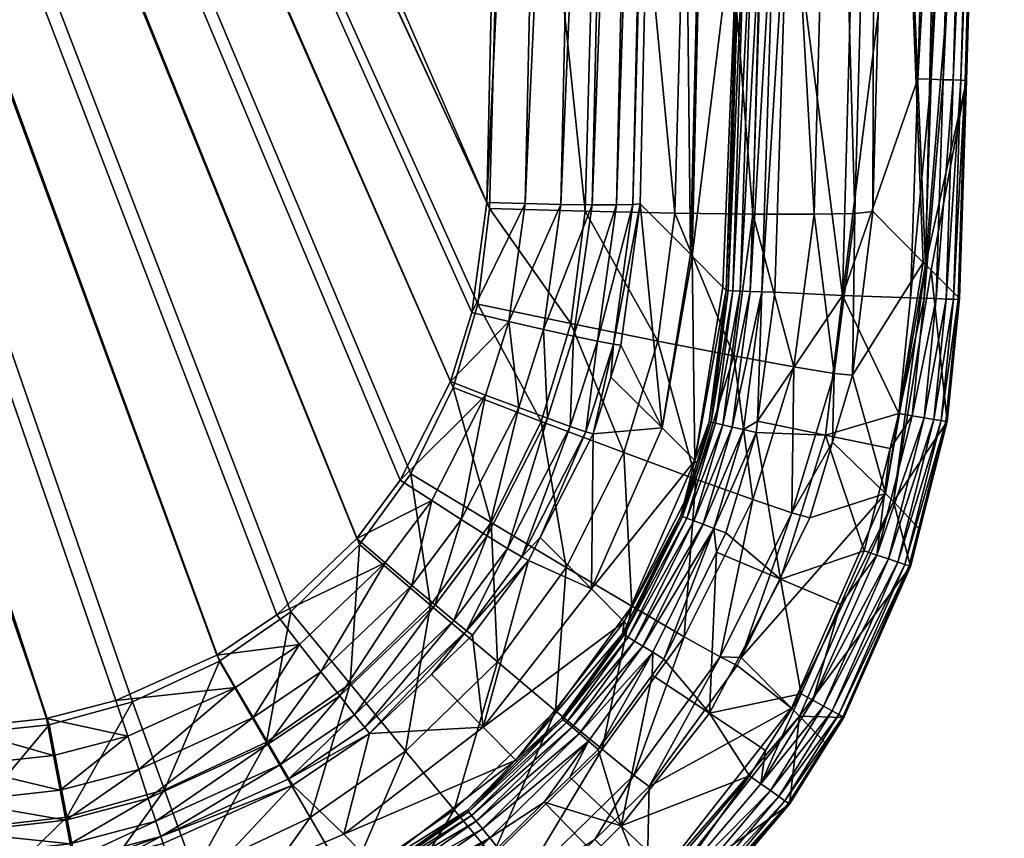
# Model space of a CAD drawing. Extents: x -0.111 to 0.111, y -0.129 to 0.
# Tile 245 of 256: x 0.099 to 0.111, y -0.089 to -0.078. Entities that reach past the tile are written whole.
import ezdxf

# ---------------------------------------------------------------- set-up
doc = ezdxf.new("R2010")
doc.units = 0
doc.layers.add('mesh', color=7, linetype='CONTINUOUS')

msp = doc.modelspace()

# ---------------------------------------------------------------- meshes
at = {"layer": 'mesh'}
mesh = msp.add_polyface(dxfattribs=at)
corners = [(0.082038, -0.017037, -0.325617), (0.082215, -0.015443, -0.325645), (0.082341, -0.01544, -0.32548), (0.082136, -0.015447, -0.325836), (0.082161, -0.017062, -0.325452), (0.082505, -0.015437, -0.325354), (0.082321, -0.017096, -0.325325), (0.082696, -0.015436, -0.325273), (0.082507, -0.017136, -0.325244), (0.082901, -0.015435, -0.325245), (0.081891, -0.017979, -0.325438), (0.082045, -0.018033, -0.32531), (0.082224, -0.018097, -0.325229), (0.082707, -0.017181, -0.325214), (0.082417, -0.018167, -0.325199), (0.081522, -0.019532, -0.325208), (0.082694, -0.012237, -0.325331), (0.082503, -0.012238, -0.325412), (0.082339, -0.012241, -0.325538), (0.082213, -0.012244, -0.325703), (0.097701, -0.087528, -0.323485), (0.076607, -0.023194, -0.325155), (0.077597, -0.022918, -0.325152), (0.07673, -0.023156, -0.328155), (0.098884, -0.087484, -0.326475), (0.077701, -0.02287, -0.328152), (0.082069, -0.015455, -0.326264), (0.082134, -0.012247, -0.325894), (0.082208, -0.015485, -0.327926), (0.082112, -0.012282, -0.327823), (0.082114, -0.015482, -0.327765), (0.082337, -0.015487, -0.328061), (0.082206, -0.012285, -0.327984), (0.082494, -0.015489, -0.328162), (0.082335, -0.012288, -0.328119), (0.082492, -0.012289, -0.32822), (0.08267, -0.01549, -0.328225), (0.082668, -0.01229, -0.328283), (0.082855, -0.01549, -0.328245), (0.082853, -0.012291, -0.328303), (0.082053, -0.016978, -0.3279), (0.082179, -0.017007, -0.328034), (0.082332, -0.017041, -0.328135), (0.082073, -0.01797, -0.32812), (0.082239, -0.018029, -0.328182), (0.082504, -0.017078, -0.328197), (0.082414, -0.018091, -0.328201), (0.082686, -0.017117, -0.328216)]
mesh.append_faces([[corners[k] for k in face] for face in [(0, 1, 2, 2), (0, 3, 1, 1), (4, 2, 5, 5), (6, 5, 7, 7), (8, 7, 9, 9), (4, 0, 2, 2), (6, 4, 5, 5), (6, 10, 4, 4), (11, 10, 6, 6), (8, 6, 7, 7), (8, 11, 6, 6), (12, 11, 8, 8), (13, 8, 9, 9), (13, 12, 8, 8), (14, 12, 13, 13), (14, 15, 12, 12), (5, 16, 7, 7), (2, 17, 5, 5), (1, 18, 2, 2), (3, 19, 1, 1), (20, 21, 22, 22), (23, 24, 25, 25), (3, 26, 27, 27), (28, 29, 30, 30), (31, 32, 28, 28), (33, 34, 31, 31), (33, 35, 34, 34), (36, 35, 33, 33), (36, 37, 35, 35), (38, 37, 36, 36), (38, 39, 37, 37), (28, 30, 40, 40), (41, 28, 40, 40), (31, 28, 41, 41), (42, 41, 43, 43), (42, 31, 41, 41), (33, 31, 42, 42), (44, 42, 43, 43), (45, 42, 44, 44), (45, 33, 42, 42), (36, 33, 45, 45), (46, 45, 44, 44), (47, 45, 46, 46), (47, 36, 45, 45), (38, 36, 47, 47)]])
mesh = msp.add_polyface(dxfattribs=at)
corners = [(0.108168, -0.038124, -0.292348), (0.108145, -0.038124, -0.292523), (0.108095, -0.035476, -0.292523), (0.108185, -0.044433, -0.292523), (0.108207, -0.044433, -0.292348), (0.108229, -0.038123, -0.292182), (0.108268, -0.044433, -0.292182), (0.108324, -0.038122, -0.292033), (0.108364, -0.044433, -0.292033), (0.10845, -0.038121, -0.291909), (0.10849, -0.044432, -0.291909), (0.1086, -0.03812, -0.291816), (0.10864, -0.044432, -0.291816), (0.108439, -0.020903, -0.291758), (0.10873, -0.036159, -0.291758), (0.108233, -0.018851, -0.291816), (0.108083, -0.018855, -0.291909), (0.107957, -0.018859, -0.292033), (0.107862, -0.018862, -0.292182), (0.107801, -0.018863, -0.292348), (0.104942, -0.061532, -0.324051), (0.081093, -0.020477, -0.325167), (0.105, -0.042295, -0.324481), (0.079925, -0.021629, -0.325156), (0.07908, -0.022218, -0.325152), (0.104513, -0.080769, -0.323584), (0.077597, -0.022918, -0.325152), (0.07999, -0.02156, -0.328157), (0.105051, -0.052267, -0.327263), (0.104931, -0.033053, -0.327675), (0.079168, -0.022152, -0.328153), (0.077701, -0.02287, -0.328152), (0.104803, -0.071477, -0.326815), (0.106864, -0.035491, -0.322743), (0.107667, -0.035481, -0.307856), (0.106973, -0.042242, -0.322605), (0.106661, -0.022973, -0.322999), (0.108142, -0.057219, -0.292523), (0.107674, -0.058895, -0.307856), (0.106568, -0.022985, -0.323488), (0.104688, -0.023061, -0.324874), (0.105181, -0.023047, -0.324807), (0.106881, -0.042253, -0.323094), (0.106671, -0.042264, -0.323545), (0.106358, -0.022999, -0.323939), (0.106355, -0.042274, -0.323931), (0.106043, -0.023015, -0.324325), (0.105955, -0.042283, -0.324226), (0.105642, -0.023031, -0.32462), (0.105493, -0.04229, -0.324414), (0.106923, -0.058886, -0.322232), (0.107317, -0.033002, -0.327038), (0.10844, -0.052247, -0.325886), (0.108318, -0.032971, -0.3263), (0.106164, -0.03303, -0.327506), (0.107438, -0.05226, -0.326625), (0.106285, -0.052267, -0.327094), (0.105673, -0.013791, -0.327882), (0.10444, -0.013838, -0.32805)]
mesh.append_faces([[corners[k] for k in face] for face in [(0, 1, 2, 2), (0, 3, 1, 1), (0, 4, 3, 3), (5, 4, 0, 0), (5, 6, 4, 4), (7, 6, 5, 5), (7, 8, 6, 6), (9, 8, 7, 7), (9, 10, 8, 8), (11, 10, 9, 9), (11, 12, 10, 10), (11, 13, 14, 14), (9, 15, 11, 11), (7, 16, 9, 9), (5, 17, 7, 7), (0, 18, 5, 5), (2, 19, 0, 0), (20, 21, 22, 22), (20, 23, 21, 21), (20, 24, 23, 23), (25, 26, 24, 24), (27, 28, 29, 29), (30, 28, 27, 27), (31, 32, 30, 30), (33, 34, 35, 35), (36, 34, 33, 33), (37, 34, 3, 3), (37, 38, 34, 34), (1, 34, 2, 2), (1, 3, 34, 34), (39, 36, 33, 33), (40, 41, 22, 22), (33, 35, 42, 42), (42, 39, 33, 33), (43, 44, 42, 42), (45, 46, 43, 43), (47, 48, 45, 45), (49, 41, 47, 47), (49, 22, 41, 41), (35, 50, 42, 42), (51, 52, 53, 53), (54, 55, 51, 51), (29, 56, 54, 54), (57, 54, 51, 51), (58, 29, 54, 54)]])
mesh = msp.add_polyface(dxfattribs=at)
corners = [(0.077597, -0.022918, -0.325152), (0.102841, -0.08509, -0.323492), (0.101811, -0.086071, -0.323478), (0.103399, -0.084341, -0.323505), (0.104046, -0.083071, -0.32353), (0.104513, -0.080769, -0.323584), (0.07908, -0.022218, -0.325152), (0.104942, -0.061532, -0.324051), (0.104322, -0.082184, -0.32355), (0.099743, -0.087173, -0.323472), (0.098851, -0.087405, -0.323476), (0.101041, -0.086588, -0.323473), (0.097701, -0.087528, -0.323485), (0.059861, -0.088238, -0.323798), (0.076607, -0.023194, -0.325155), (0.077701, -0.02287, -0.328152), (0.099957, -0.087189, -0.32647), (0.101075, -0.086667, -0.326472), (0.098884, -0.087484, -0.326475), (0.07673, -0.023156, -0.328155), (0.097733, -0.087607, -0.326484), (0.075, -0.023348, -0.328166), (0.059896, -0.088317, -0.326797), (0.10408, -0.083149, -0.326529), (0.104399, -0.082076, -0.326553), (0.103535, -0.084257, -0.326507), (0.102876, -0.085168, -0.326491), (0.101994, -0.086031, -0.326478), (0.079168, -0.022152, -0.328153), (0.104803, -0.071477, -0.326815), (0.105051, -0.052267, -0.327263), (0.104548, -0.080845, -0.326583), (0.099154, -0.089016, -0.322539), (0.099098, -0.088712, -0.322919), (0.10016, -0.088431, -0.322919), (0.097726, -0.088865, -0.322924), (0.09772, -0.08847, -0.32322), (0.100037, -0.088059, -0.323211), (0.099026, -0.088326, -0.323213), (0.097711, -0.088015, -0.323411), (0.099895, -0.087631, -0.323399), (0.098942, -0.087881, -0.323402), (0.101283, -0.087004, -0.3234), (0.059868, -0.088726, -0.323724), (0.059912, -0.089536, -0.326612), (0.09776, -0.088826, -0.326299), (0.099111, -0.088675, -0.32629), (0.100368, -0.088323, -0.326287)]
mesh.append_faces([[corners[k] for k in face] for face in [(0, 1, 2, 2), (0, 3, 1, 1), (4, 3, 0, 0), (5, 6, 7, 7), (8, 0, 5, 5), (8, 4, 0, 0), (0, 9, 10, 10), (0, 11, 9, 9), (2, 11, 0, 0), (12, 0, 10, 10), (13, 14, 12, 12), (15, 16, 17, 17), (15, 18, 16, 16), (19, 20, 18, 18), (21, 22, 20, 20), (15, 23, 24, 24), (15, 25, 23, 23), (15, 26, 25, 25), (15, 27, 26, 26), (17, 27, 15, 15), (28, 29, 30, 30), (15, 31, 29, 29), (24, 31, 15, 15), (32, 33, 34, 34), (35, 36, 33, 33), (33, 37, 34, 34), (33, 38, 37, 37), (36, 38, 33, 33), (36, 39, 38, 38), (38, 40, 37, 37), (38, 41, 40, 40), (39, 41, 38, 38), (39, 12, 41, 41), (10, 41, 12, 12), (10, 40, 41, 41), (9, 40, 10, 10), (9, 42, 40, 40), (11, 42, 9, 9), (39, 13, 12, 12), (36, 43, 39, 39), (20, 44, 45, 45), (18, 45, 46, 46), (18, 20, 45, 45), (16, 46, 47, 47), (16, 18, 46, 46), (17, 16, 47, 47)]])
mesh = msp.add_polyface(dxfattribs=at)
corners = [(0.108073, -0.076487, -0.291909), (0.108447, -0.057222, -0.291909), (0.108597, -0.057223, -0.291816), (0.108165, -0.057219, -0.292348), (0.108109, -0.058899, -0.292523), (0.108142, -0.057219, -0.292523), (0.10779, -0.076479, -0.292348), (0.108225, -0.05722, -0.292182), (0.108321, -0.05722, -0.292033), (0.107851, -0.076481, -0.292182), (0.108764, -0.057225, -0.291758), (0.10858, -0.066673, -0.291758), (0.106915, -0.061513, -0.322174), (0.106923, -0.058886, -0.322232), (0.107674, -0.058895, -0.307856), (0.107768, -0.076479, -0.292523), (0.107132, -0.081435, -0.308548), (0.109734, -0.071474, -0.32212), (0.110672, -0.058929, -0.307962), (0.109896, -0.05892, -0.322413), (0.111087, -0.058934, -0.292548), (0.111171, -0.05359, -0.292548), (0.110867, -0.072895, -0.292548), (0.106822, -0.061523, -0.322663), (0.105493, -0.04229, -0.324414), (0.105435, -0.061536, -0.323983), (0.104942, -0.061532, -0.324051), (0.105896, -0.061538, -0.323796), (0.105955, -0.042283, -0.324226), (0.106297, -0.061536, -0.3235), (0.106355, -0.042274, -0.323931), (0.106612, -0.061531, -0.323114), (0.106671, -0.042264, -0.323545), (0.106393, -0.080794, -0.322195), (0.106183, -0.080798, -0.322646), (0.105868, -0.080798, -0.323032), (0.105467, -0.080793, -0.323328), (0.105006, -0.080783, -0.323516), (0.104513, -0.080769, -0.323584), (0.109504, -0.071499, -0.323343), (0.109753, -0.052205, -0.323794), (0.109228, -0.052228, -0.324923), (0.108979, -0.071514, -0.324472), (0.10844, -0.052247, -0.325886), (0.107438, -0.05226, -0.326625), (0.108191, -0.07152, -0.325436), (0.106285, -0.052267, -0.327094), (0.107189, -0.071515, -0.326176), (0.105051, -0.052267, -0.327263), (0.106036, -0.071501, -0.326645), (0.109501, -0.066692, -0.291658), (0.109678, -0.051419, -0.291658), (0.110337, -0.06671, -0.291752), (0.110543, -0.053586, -0.291752), (0.111153, -0.05359, -0.292366), (0.110849, -0.072895, -0.292366), (0.110791, -0.072893, -0.292193), (0.111095, -0.053589, -0.292193), (0.110695, -0.072891, -0.292038), (0.110999, -0.053589, -0.292038), (0.110566, -0.072888, -0.291908), (0.11087, -0.053588, -0.291908), (0.110412, -0.072884, -0.291811), (0.110716, -0.053587, -0.291811)]
mesh.append_faces([[corners[k] for k in face] for face in [(0, 1, 2, 2), (3, 4, 5, 5), (3, 6, 4, 4), (7, 6, 3, 3), (8, 9, 7, 7), (2, 10, 11, 11), (12, 13, 14, 14), (4, 14, 5, 5), (4, 15, 14, 14), (16, 12, 14, 14), (17, 18, 19, 19), (18, 20, 21, 21), (18, 22, 20, 20), (13, 12, 23, 23), (24, 25, 26, 26), (24, 27, 25, 25), (28, 29, 27, 27), (30, 31, 29, 29), (32, 23, 31, 31), (33, 23, 12, 12), (34, 31, 23, 23), (35, 29, 31, 31), (36, 27, 29, 29), (37, 25, 27, 27), (38, 26, 25, 25), (39, 17, 19, 19), (40, 39, 19, 19), (41, 39, 40, 40), (41, 42, 39, 39), (43, 42, 41, 41), (44, 45, 43, 43), (46, 47, 44, 44), (48, 49, 46, 46), (50, 10, 51, 51), (50, 11, 10, 10), (51, 52, 50, 50), (51, 53, 52, 52), (54, 21, 20, 20), (55, 54, 20, 20), (56, 57, 54, 54), (58, 59, 57, 57), (60, 61, 59, 59), (62, 63, 61, 61), (52, 63, 62, 62), (52, 53, 63, 63)]])
mesh = msp.add_polyface(dxfattribs=at)
corners = [(0.10779, -0.076479, -0.292348), (0.107768, -0.076479, -0.292523), (0.108109, -0.058899, -0.292523), (0.108223, -0.076492, -0.291816), (0.10858, -0.066673, -0.291758), (0.10839, -0.076497, -0.291758), (0.108597, -0.057223, -0.291816), (0.108073, -0.076487, -0.291909), (0.107947, -0.076484, -0.292033), (0.108447, -0.057222, -0.291909), (0.108225, -0.05722, -0.292182), (0.107851, -0.076481, -0.292182), (0.108321, -0.05722, -0.292033), (0.107154, -0.081457, -0.307856), (0.107674, -0.058895, -0.307856), (0.107132, -0.081435, -0.308548), (0.106485, -0.080784, -0.321705), (0.106915, -0.061513, -0.322174), (0.109734, -0.071474, -0.32212), (0.110155, -0.081565, -0.307962), (0.110672, -0.058929, -0.307962), (0.110867, -0.072895, -0.292548), (0.106393, -0.080794, -0.322195), (0.106183, -0.080798, -0.322646), (0.106822, -0.061523, -0.322663), (0.105868, -0.080798, -0.323032), (0.106612, -0.061531, -0.323114), (0.105467, -0.080793, -0.323328), (0.106297, -0.061536, -0.3235), (0.105006, -0.080783, -0.323516), (0.105896, -0.061538, -0.323796), (0.104513, -0.080769, -0.323584), (0.105435, -0.061536, -0.323983), (0.109504, -0.071499, -0.323343), (0.109478, -0.080884, -0.321886), (0.108979, -0.071514, -0.324472), (0.109248, -0.080908, -0.32311), (0.108191, -0.07152, -0.325436), (0.108723, -0.08092, -0.324238), (0.107189, -0.071515, -0.326176), (0.107935, -0.080919, -0.325203), (0.106036, -0.071501, -0.326645), (0.106934, -0.080905, -0.325943), (0.104803, -0.071477, -0.326815), (0.105781, -0.080881, -0.326413), (0.10844, -0.052247, -0.325886), (0.107438, -0.05226, -0.326625), (0.106285, -0.052267, -0.327094), (0.105051, -0.052267, -0.327263), (0.109501, -0.066692, -0.291658), (0.110337, -0.06671, -0.291752), (0.110239, -0.072879, -0.291752), (0.110412, -0.072884, -0.291811), (0.110059, -0.079179, -0.291752), (0.110566, -0.072888, -0.291908), (0.110232, -0.079184, -0.291811), (0.110695, -0.072891, -0.292038), (0.110386, -0.079189, -0.291908), (0.110791, -0.072893, -0.292193), (0.110515, -0.079193, -0.292038), (0.110849, -0.072895, -0.292366), (0.110611, -0.079196, -0.292193), (0.110669, -0.079198, -0.292366), (0.111087, -0.058934, -0.292548), (0.111153, -0.05359, -0.292366), (0.111095, -0.053589, -0.292193), (0.110999, -0.053589, -0.292038), (0.11087, -0.053588, -0.291908), (0.109091, -0.081963, -0.291658)]
mesh.append_faces([[corners[k] for k in face] for face in [(0, 1, 2, 2), (3, 4, 5, 5), (3, 6, 4, 4), (7, 6, 3, 3), (8, 9, 7, 7), (10, 11, 0, 0), (12, 8, 11, 11), (12, 9, 8, 8), (13, 14, 1, 1), (15, 14, 13, 13), (16, 17, 15, 15), (18, 19, 20, 20), (19, 21, 20, 20), (22, 17, 16, 16), (23, 24, 22, 22), (25, 26, 23, 23), (27, 28, 25, 25), (29, 30, 27, 27), (31, 32, 29, 29), (33, 34, 18, 18), (35, 36, 33, 33), (37, 38, 35, 35), (39, 40, 37, 37), (41, 42, 39, 39), (43, 44, 41, 41), (45, 37, 35, 35), (46, 39, 37, 37), (47, 41, 39, 39), (48, 43, 41, 41), (5, 4, 49, 49), (49, 50, 51, 51), (52, 51, 50, 50), (52, 53, 51, 51), (54, 55, 52, 52), (56, 57, 54, 54), (58, 59, 56, 56), (60, 61, 58, 58), (21, 62, 60, 60), (60, 63, 21, 21), (58, 64, 60, 60), (56, 65, 58, 58), (54, 66, 56, 56), (52, 67, 54, 54), (68, 5, 49, 49), (49, 51, 68, 68)]])
mesh = msp.add_polyface(dxfattribs=at)
corners = [(0.107154, -0.081457, -0.307856), (0.107768, -0.076479, -0.292523), (0.107551, -0.081856, -0.294835), (0.109734, -0.071474, -0.32212), (0.109478, -0.080884, -0.321886), (0.110128, -0.081538, -0.30867), (0.110155, -0.081565, -0.307962), (0.110686, -0.079199, -0.292548), (0.110867, -0.072895, -0.292548), (0.11023, -0.081639, -0.306017), (0.104797, -0.082297, -0.323481), (0.105006, -0.080783, -0.323516), (0.105467, -0.080793, -0.323328), (0.106143, -0.082591, -0.322175), (0.106393, -0.080794, -0.322195), (0.106485, -0.080784, -0.321705), (0.105936, -0.082551, -0.322621), (0.106183, -0.080798, -0.322646), (0.10563, -0.082486, -0.323002), (0.105868, -0.080798, -0.323032), (0.105242, -0.0824, -0.323294), (0.109504, -0.071499, -0.323343), (0.109248, -0.080908, -0.32311), (0.108979, -0.071514, -0.324472), (0.108723, -0.08092, -0.324238), (0.108191, -0.07152, -0.325436), (0.107935, -0.080919, -0.325203), (0.107189, -0.071515, -0.326176), (0.106934, -0.080905, -0.325943), (0.106036, -0.071501, -0.326645), (0.105781, -0.080881, -0.326413), (0.104803, -0.071477, -0.326815), (0.104548, -0.080845, -0.326583), (0.105596, -0.082325, -0.32638), (0.110412, -0.072884, -0.291811), (0.110232, -0.079184, -0.291811), (0.110059, -0.079179, -0.291752), (0.110566, -0.072888, -0.291908), (0.110386, -0.079189, -0.291908), (0.110695, -0.072891, -0.292038), (0.110515, -0.079193, -0.292038), (0.110791, -0.072893, -0.292193), (0.110611, -0.079196, -0.292193), (0.110849, -0.072895, -0.292366), (0.110669, -0.079198, -0.292366), (0.10805, -0.081917, -0.291816), (0.10839, -0.076497, -0.291758), (0.108217, -0.081923, -0.291758), (0.108223, -0.076492, -0.291816), (0.1079, -0.081912, -0.291909), (0.108073, -0.076487, -0.291909), (0.107774, -0.081907, -0.292033), (0.107947, -0.076484, -0.292033), (0.107679, -0.081904, -0.292182), (0.10779, -0.076479, -0.292348), (0.107595, -0.081901, -0.292523), (0.107618, -0.081902, -0.292348), (0.107851, -0.076481, -0.292182), (0.110593, -0.082005, -0.292548), (0.109091, -0.081963, -0.291658), (0.110239, -0.072879, -0.291752), (0.109966, -0.081994, -0.291752), (0.110139, -0.082, -0.291811), (0.110293, -0.082005, -0.291908), (0.110422, -0.08201, -0.292038), (0.110517, -0.082013, -0.292193), (0.110576, -0.082015, -0.292366)]
mesh.append_faces([[corners[k] for k in face] for face in [(0, 1, 2, 2), (3, 4, 5, 5), (5, 6, 3, 3), (6, 7, 8, 8), (9, 7, 6, 6), (10, 11, 12, 12), (13, 14, 15, 15), (16, 17, 14, 14), (18, 19, 17, 17), (20, 12, 19, 19), (21, 22, 4, 4), (23, 24, 22, 22), (25, 26, 24, 24), (27, 28, 26, 26), (29, 30, 28, 28), (31, 32, 30, 30), (32, 33, 30, 30), (34, 35, 36, 36), (37, 38, 35, 35), (39, 40, 38, 38), (41, 42, 40, 40), (43, 44, 42, 42), (8, 7, 44, 44), (45, 46, 47, 47), (45, 48, 46, 46), (49, 48, 45, 45), (49, 50, 48, 48), (51, 50, 49, 49), (51, 52, 50, 50), (53, 52, 51, 51), (54, 55, 1, 1), (54, 56, 55, 55), (57, 56, 54, 54), (57, 53, 56, 56), (57, 52, 53, 53), (1, 55, 2, 2), (9, 58, 7, 7), (47, 46, 59, 59), (59, 60, 36, 36), (35, 61, 36, 36), (38, 62, 35, 35), (40, 63, 38, 38), (42, 64, 40, 40), (44, 65, 42, 42), (7, 66, 44, 44)]])
mesh = msp.add_polyface(dxfattribs=at)
corners = [(0.110155, -0.081565, -0.307962), (0.109745, -0.084613, -0.306109), (0.11023, -0.081639, -0.306017), (0.109219, -0.082988, -0.321901), (0.110128, -0.081538, -0.30867), (0.109478, -0.080884, -0.321886), (0.109644, -0.084511, -0.308771), (0.108982, -0.082966, -0.323112), (0.108962, -0.08385, -0.321904), (0.109248, -0.080908, -0.32311), (0.108723, -0.08092, -0.324238), (0.108462, -0.082882, -0.324228), (0.107935, -0.080919, -0.325203), (0.107691, -0.082741, -0.325181), (0.106934, -0.080905, -0.325943), (0.10805, -0.081917, -0.291816), (0.108217, -0.081923, -0.291758), (0.107998, -0.083581, -0.291761), (0.107618, -0.081902, -0.292348), (0.107376, -0.083588, -0.292523), (0.107595, -0.081901, -0.292523), (0.107679, -0.081904, -0.292182), (0.107398, -0.083594, -0.292349), (0.107457, -0.083607, -0.292184), (0.107774, -0.081907, -0.292033), (0.10755, -0.083628, -0.292036), (0.1079, -0.081912, -0.291909), (0.107672, -0.083656, -0.291913), (0.107817, -0.083689, -0.29182), (0.110434, -0.083586, -0.292549), (0.110593, -0.082005, -0.292548), (0.109091, -0.081963, -0.291658), (0.110059, -0.079179, -0.291752), (0.109966, -0.081994, -0.291752), (0.10887, -0.083761, -0.291658), (0.109815, -0.083482, -0.291751), (0.110417, -0.083584, -0.292367), (0.110576, -0.082015, -0.292366), (0.110359, -0.083574, -0.292193), (0.110517, -0.082013, -0.292193), (0.110265, -0.083558, -0.292038), (0.110422, -0.08201, -0.292038), (0.110138, -0.083536, -0.291908), (0.110293, -0.082005, -0.291908), (0.109985, -0.083511, -0.291811), (0.110139, -0.082, -0.291811), (0.110232, -0.079184, -0.291811), (0.110386, -0.079189, -0.291908), (0.110515, -0.079193, -0.292038), (0.110611, -0.079196, -0.292193), (0.110669, -0.079198, -0.292366), (0.110686, -0.079199, -0.292548)]
mesh.append_faces([[corners[k] for k in face] for face in [(0, 1, 2, 2), (3, 4, 5, 5), (3, 6, 4, 4), (0, 4, 6, 6), (7, 8, 3, 3), (9, 3, 5, 5), (9, 7, 3, 3), (10, 7, 9, 9), (10, 11, 7, 7), (12, 11, 10, 10), (12, 13, 11, 11), (14, 13, 12, 12), (15, 16, 17, 17), (18, 19, 20, 20), (21, 22, 18, 18), (21, 23, 22, 22), (24, 23, 21, 21), (24, 25, 23, 23), (26, 25, 24, 24), (26, 27, 25, 25), (15, 27, 26, 26), (15, 28, 27, 27), (17, 28, 15, 15), (2, 29, 30, 30), (31, 32, 33, 33), (31, 17, 16, 16), (31, 34, 17, 17), (33, 35, 31, 31), (36, 30, 29, 29), (36, 37, 30, 30), (38, 37, 36, 36), (38, 39, 37, 37), (40, 39, 38, 38), (40, 41, 39, 39), (42, 41, 40, 40), (42, 43, 41, 41), (44, 43, 42, 42), (44, 45, 43, 43), (35, 45, 44, 44), (35, 33, 45, 45), (46, 45, 33, 33), (47, 43, 45, 45), (48, 41, 43, 43), (49, 39, 41, 41), (50, 37, 39, 39), (51, 30, 37, 37)]])
mesh = msp.add_polyface(dxfattribs=at)
corners = [(0.10505, -0.085372, -0.321666), (0.1052, -0.085078, -0.321669), (0.105861, -0.085735, -0.308671), (0.105882, -0.083742, -0.321682), (0.104963, -0.085325, -0.322144), (0.105788, -0.083716, -0.322162), (0.105588, -0.083648, -0.322605), (0.105936, -0.082551, -0.322621), (0.104782, -0.085217, -0.322584), (0.104253, -0.086275, -0.322133), (0.10563, -0.082486, -0.323002), (0.105294, -0.083542, -0.322984), (0.104518, -0.085053, -0.322959), (0.10409, -0.086142, -0.322571), (0.103851, -0.085944, -0.322946), (0.105242, -0.0824, -0.323294), (0.105868, -0.080798, -0.323032), (0.104924, -0.083405, -0.323274), (0.104185, -0.084844, -0.323248), (0.103551, -0.085692, -0.323235), (0.104797, -0.082297, -0.323481), (0.105467, -0.080793, -0.323328), (0.104499, -0.083245, -0.32346), (0.103805, -0.084602, -0.323434), (0.103208, -0.085402, -0.32342), (0.102841, -0.08509, -0.323492), (0.103399, -0.084341, -0.323505), (0.104046, -0.083071, -0.32353), (0.104322, -0.082184, -0.32355), (0.105006, -0.080783, -0.323516), (0.104513, -0.080769, -0.323584), (0.103535, -0.084257, -0.326507), (0.103791, -0.085948, -0.326312), (0.104568, -0.084882, -0.32633), (0.102876, -0.085168, -0.326491), (0.105214, -0.083583, -0.326354), (0.105536, -0.085461, -0.325866), (0.10408, -0.083149, -0.326529), (0.104399, -0.082076, -0.326553), (0.105596, -0.082325, -0.32638), (0.104548, -0.080845, -0.326583)]
mesh.append_faces([[corners[k] for k in face] for face in [(0, 1, 2, 2), (3, 2, 1, 1), (4, 1, 0, 0), (5, 1, 4, 4), (5, 3, 1, 1), (5, 6, 7, 7), (4, 6, 5, 5), (4, 8, 6, 6), (9, 8, 4, 4), (6, 10, 7, 7), (6, 11, 10, 10), (8, 11, 6, 6), (8, 12, 11, 11), (13, 12, 8, 8), (13, 14, 12, 12), (10, 15, 16, 16), (11, 15, 10, 10), (11, 17, 15, 15), (12, 17, 11, 11), (12, 18, 17, 17), (14, 18, 12, 12), (14, 19, 18, 18), (15, 20, 21, 21), (17, 20, 15, 15), (17, 22, 20, 20), (18, 22, 17, 17), (18, 23, 22, 22), (19, 23, 18, 18), (19, 24, 23, 23), (25, 23, 24, 24), (26, 23, 25, 25), (26, 22, 23, 23), (27, 22, 26, 26), (27, 20, 22, 22), (28, 20, 27, 27), (28, 29, 20, 20), (30, 29, 28, 28), (31, 32, 33, 33), (31, 34, 32, 32), (35, 33, 36, 36), (37, 33, 35, 35), (37, 31, 33, 33), (38, 35, 39, 39), (38, 37, 35, 35), (40, 38, 39, 39)]])
mesh = msp.add_polyface(dxfattribs=at)
corners = [(0.107032, -0.084806, -0.292346), (0.10701, -0.084798, -0.29252), (0.107213, -0.084128, -0.292522), (0.106281, -0.086327, -0.292345), (0.106317, -0.086201, -0.292519), (0.107398, -0.083594, -0.292349), (0.107376, -0.083588, -0.292523), (0.107457, -0.083607, -0.292184), (0.107089, -0.084827, -0.292181), (0.10755, -0.083628, -0.292036), (0.107178, -0.084861, -0.292033), (0.107672, -0.083656, -0.291913), (0.107295, -0.084906, -0.29191), (0.107817, -0.083689, -0.29182), (0.107435, -0.084959, -0.291817), (0.106769, -0.083665, -0.308623), (0.107132, -0.081435, -0.308548), (0.107154, -0.081457, -0.307856), (0.105882, -0.083742, -0.321682), (0.105861, -0.085735, -0.308671), (0.10611, -0.083013, -0.321688), (0.106485, -0.080784, -0.321705), (0.106238, -0.082602, -0.321691), (0.107188, -0.084088, -0.294874), (0.106281, -0.08616, -0.294899), (0.107551, -0.081856, -0.294835), (0.106143, -0.082591, -0.322175), (0.105788, -0.083716, -0.322162), (0.105936, -0.082551, -0.322621), (0.106393, -0.080794, -0.322195), (0.10563, -0.082486, -0.323002), (0.106183, -0.080798, -0.322646), (0.106276, -0.083984, -0.325889), (0.106381, -0.085961, -0.325142), (0.107202, -0.084326, -0.325162), (0.105536, -0.085461, -0.325866), (0.105214, -0.083583, -0.326354), (0.106716, -0.082551, -0.325914), (0.107691, -0.082741, -0.325181), (0.105596, -0.082325, -0.32638), (0.106934, -0.080905, -0.325943), (0.105781, -0.080881, -0.326413), (0.107618, -0.081902, -0.292348), (0.107595, -0.081901, -0.292523)]
mesh.append_faces([[corners[k] for k in face] for face in [(0, 1, 2, 2), (3, 1, 0, 0), (3, 4, 1, 1), (5, 2, 6, 6), (5, 0, 2, 2), (7, 0, 5, 5), (7, 8, 0, 0), (9, 8, 7, 7), (9, 10, 8, 8), (11, 12, 10, 10), (13, 14, 12, 12), (15, 16, 17, 17), (18, 15, 19, 19), (20, 15, 18, 18), (15, 21, 16, 16), (15, 22, 21, 21), (20, 22, 15, 15), (23, 6, 2, 2), (1, 23, 2, 2), (1, 24, 23, 23), (4, 24, 1, 1), (25, 23, 17, 17), (23, 15, 17, 17), (23, 19, 15, 15), (24, 19, 23, 23), (26, 18, 27, 27), (26, 20, 18, 18), (26, 22, 20, 20), (21, 22, 26, 26), (26, 28, 29, 29), (27, 28, 26, 26), (28, 30, 31, 31), (32, 33, 34, 34), (32, 35, 33, 33), (36, 35, 32, 32), (37, 34, 38, 38), (37, 32, 34, 34), (39, 32, 37, 37), (39, 36, 32, 32), (40, 37, 38, 38), (41, 37, 40, 40), (41, 39, 37, 37), (42, 5, 6, 6), (23, 43, 6, 6), (25, 43, 23, 23)]])
mesh = msp.add_polyface(dxfattribs=at)
corners = [(0.10759, -0.085018, -0.291759), (0.107468, -0.085265, -0.291759), (0.107435, -0.084959, -0.291817), (0.107672, -0.083656, -0.291913), (0.107178, -0.084861, -0.292033), (0.10755, -0.083628, -0.292036), (0.107817, -0.083689, -0.29182), (0.107295, -0.084906, -0.29191), (0.107979, -0.083726, -0.291761), (0.107998, -0.083581, -0.291761), (0.11023, -0.081639, -0.306017), (0.109745, -0.084613, -0.306109), (0.110434, -0.083586, -0.292549), (0.108962, -0.08385, -0.321904), (0.109644, -0.084511, -0.308771), (0.109219, -0.082988, -0.321901), (0.10867, -0.084824, -0.321907), (0.110083, -0.084975, -0.29255), (0.109964, -0.085449, -0.29255), (0.108535, -0.087374, -0.306166), (0.110155, -0.081565, -0.307962), (0.108436, -0.084759, -0.32311), (0.107784, -0.086618, -0.321908), (0.107937, -0.08459, -0.324217), (0.107514, -0.086611, -0.323103), (0.107202, -0.084326, -0.325162), (0.107054, -0.086352, -0.324203), (0.108982, -0.082966, -0.323112), (0.108462, -0.082882, -0.324228), (0.107691, -0.082741, -0.325181), (0.108291, -0.085612, -0.291658), (0.10887, -0.083761, -0.291658), (0.109815, -0.083482, -0.291751), (0.109701, -0.083933, -0.291751), (0.109369, -0.085247, -0.291751), (0.110417, -0.083584, -0.292367), (0.109533, -0.085303, -0.29181), (0.109948, -0.085443, -0.292368), (0.109893, -0.085425, -0.292194), (0.110359, -0.083574, -0.292193), (0.109802, -0.085394, -0.292038), (0.110265, -0.083558, -0.292038), (0.10968, -0.085353, -0.291908), (0.110138, -0.083536, -0.291908), (0.109985, -0.083511, -0.291811), (0.109064, -0.085937, -0.291751), (0.109091, -0.081963, -0.291658)]
mesh.append_faces([[corners[k] for k in face] for face in [(0, 1, 2, 2), (3, 4, 5, 5), (6, 7, 3, 3), (8, 2, 6, 6), (8, 0, 2, 2), (9, 8, 6, 6), (10, 11, 12, 12), (13, 14, 15, 15), (13, 16, 14, 14), (11, 17, 12, 12), (11, 18, 17, 17), (19, 18, 11, 11), (20, 14, 11, 11), (21, 16, 13, 13), (21, 22, 16, 16), (23, 24, 21, 21), (25, 26, 23, 23), (27, 21, 13, 13), (28, 21, 27, 27), (28, 23, 21, 21), (29, 23, 28, 28), (29, 25, 23, 23), (0, 30, 1, 1), (0, 8, 30, 30), (8, 9, 31, 31), (32, 33, 31, 31), (31, 30, 8, 8), (31, 34, 30, 30), (33, 34, 31, 31), (35, 12, 17, 17), (36, 34, 33, 33), (37, 17, 18, 18), (37, 35, 17, 17), (38, 35, 37, 37), (38, 39, 35, 35), (40, 39, 38, 38), (40, 41, 39, 39), (42, 41, 40, 40), (42, 43, 41, 41), (36, 43, 42, 42), (36, 44, 43, 43), (33, 44, 36, 36), (33, 32, 44, 44), (36, 45, 34, 34), (46, 32, 31, 31)]])
mesh = msp.add_polyface(dxfattribs=at)
corners = [(0.107435, -0.084959, -0.291817), (0.106789, -0.086641, -0.291759), (0.106648, -0.086553, -0.291817), (0.107468, -0.085265, -0.291759), (0.107295, -0.084906, -0.29191), (0.106521, -0.086475, -0.29191), (0.109644, -0.084511, -0.308771), (0.107784, -0.086618, -0.321908), (0.108434, -0.087271, -0.308834), (0.10867, -0.084824, -0.321907), (0.107733, -0.086721, -0.321908), (0.106603, -0.08828, -0.321902), (0.108535, -0.087374, -0.306166), (0.109107, -0.08739, -0.292551), (0.109964, -0.085449, -0.29255), (0.108889, -0.087737, -0.292552), (0.109745, -0.084613, -0.306109), (0.107514, -0.086611, -0.323103), (0.107054, -0.086352, -0.324203), (0.106406, -0.088131, -0.323093), (0.108436, -0.084759, -0.32311), (0.107937, -0.08459, -0.324217), (0.107202, -0.084326, -0.325162), (0.106381, -0.085961, -0.325142), (0.10738, -0.087337, -0.291658), (0.108291, -0.085612, -0.291658), (0.108101, -0.087814, -0.291751), (0.107895, -0.088143, -0.291751), (0.108557, -0.087086, -0.291751), (0.109064, -0.085937, -0.291751), (0.109369, -0.085247, -0.291751), (0.106639, -0.086848, -0.291759), (0.109533, -0.085303, -0.29181), (0.108709, -0.08717, -0.29181), (0.10968, -0.085353, -0.291908), (0.108845, -0.087245, -0.291908), (0.109802, -0.085394, -0.292038), (0.108957, -0.087307, -0.292038), (0.109893, -0.085425, -0.292194), (0.109041, -0.087354, -0.292195), (0.109948, -0.085443, -0.292368), (0.109092, -0.087382, -0.292369), (0.108037, -0.088243, -0.29181), (0.108164, -0.088332, -0.291908), (0.108269, -0.088407, -0.292038), (0.108348, -0.088462, -0.292195), (0.108408, -0.088505, -0.292552), (0.108395, -0.088495, -0.292369)]
mesh.append_faces([[corners[k] for k in face] for face in [(0, 1, 2, 2), (0, 3, 1, 1), (4, 0, 5, 5), (6, 7, 8, 8), (6, 9, 7, 7), (8, 10, 11, 11), (7, 10, 8, 8), (12, 13, 14, 14), (15, 13, 12, 12), (16, 8, 12, 12), (16, 6, 8, 8), (17, 10, 7, 7), (17, 11, 10, 10), (18, 19, 17, 17), (20, 17, 7, 7), (21, 18, 17, 17), (22, 23, 18, 18), (3, 24, 1, 1), (3, 25, 24, 24), (24, 26, 27, 27), (24, 28, 26, 26), (25, 28, 24, 24), (25, 29, 28, 28), (30, 29, 25, 25), (31, 1, 24, 24), (32, 33, 29, 29), (34, 33, 32, 32), (34, 35, 33, 33), (36, 35, 34, 34), (36, 37, 35, 35), (38, 37, 36, 36), (38, 39, 37, 37), (40, 39, 38, 38), (40, 41, 39, 39), (14, 41, 40, 40), (42, 26, 28, 28), (41, 13, 15, 15), (14, 13, 41, 41), (42, 27, 26, 26), (33, 28, 29, 29), (33, 42, 28, 28), (35, 42, 33, 33), (37, 43, 35, 35), (39, 44, 37, 37), (41, 45, 39, 39), (46, 47, 41, 41)]])
mesh = msp.add_polyface(dxfattribs=at)
corners = [(0.105821, -0.087694, -0.291818), (0.105947, -0.087801, -0.29176), (0.105584, -0.088157, -0.29176), (0.106648, -0.086553, -0.291817), (0.105474, -0.087401, -0.292519), (0.105492, -0.087416, -0.292345), (0.104904, -0.087958, -0.292519), (0.106281, -0.086327, -0.292345), (0.106261, -0.086315, -0.292519), (0.106639, -0.086848, -0.291759), (0.106789, -0.086641, -0.291759), (0.105707, -0.087598, -0.29191), (0.106521, -0.086475, -0.29191), (0.107435, -0.084959, -0.291817), (0.105611, -0.087517, -0.292033), (0.106414, -0.086409, -0.292033), (0.107295, -0.084906, -0.29191), (0.107178, -0.084861, -0.292033), (0.105539, -0.087455, -0.292181), (0.106333, -0.086359, -0.29218), (0.107089, -0.084827, -0.292181), (0.107032, -0.084806, -0.292346), (0.106317, -0.086201, -0.292519), (0.104467, -0.087515, -0.308687), (0.10505, -0.085372, -0.321666), (0.105861, -0.085735, -0.308671), (0.104332, -0.086334, -0.321656), (0.106281, -0.08616, -0.294899), (0.104886, -0.08794, -0.294908), (0.104253, -0.086275, -0.322133), (0.104963, -0.085325, -0.322144), (0.10409, -0.086142, -0.322571), (0.104782, -0.085217, -0.322584), (0.10465, -0.086674, -0.325848), (0.104093, -0.088578, -0.32511), (0.105399, -0.087304, -0.325126), (0.107514, -0.086611, -0.323103), (0.106406, -0.088131, -0.323093), (0.106603, -0.08828, -0.321902), (0.107054, -0.086352, -0.324203), (0.105997, -0.087799, -0.324189), (0.106381, -0.085961, -0.325142), (0.105536, -0.085461, -0.325866), (0.104568, -0.084882, -0.32633), (0.103791, -0.085948, -0.326312), (0.106241, -0.088784, -0.291658), (0.10738, -0.087337, -0.291658)]
mesh.append_faces([[corners[k] for k in face] for face in [(0, 1, 2, 2), (3, 1, 0, 0), (4, 5, 6, 6), (4, 7, 5, 5), (8, 7, 4, 4), (3, 9, 1, 1), (3, 10, 9, 9), (11, 3, 0, 0), (12, 3, 11, 11), (12, 13, 3, 3), (14, 12, 11, 11), (15, 12, 14, 14), (15, 16, 12, 12), (17, 16, 15, 15), (18, 15, 14, 14), (19, 15, 18, 18), (19, 17, 15, 15), (20, 17, 19, 19), (5, 19, 18, 18), (7, 19, 5, 5), (7, 20, 19, 19), (21, 20, 7, 7), (8, 22, 7, 7), (23, 24, 25, 25), (23, 26, 24, 24), (8, 27, 22, 22), (8, 28, 27, 27), (4, 28, 8, 8), (4, 6, 28, 28), (27, 23, 25, 25), (28, 23, 27, 27), (29, 24, 26, 26), (30, 24, 29, 29), (29, 31, 32, 32), (33, 34, 35, 35), (36, 37, 38, 38), (39, 40, 37, 37), (41, 40, 39, 39), (41, 35, 40, 40), (42, 35, 41, 41), (42, 33, 35, 35), (43, 33, 42, 42), (43, 44, 33, 33), (45, 1, 9, 9), (9, 46, 45, 45)]])
mesh = msp.add_polyface(dxfattribs=at)
corners = [(0.103007, -0.087596, -0.321642), (0.102674, -0.088891, -0.308671), (0.102018, -0.088261, -0.321633), (0.104467, -0.087515, -0.308687), (0.103802, -0.086839, -0.321651), (0.104332, -0.086334, -0.321656), (0.104886, -0.08794, -0.294908), (0.101968, -0.088178, -0.322109), (0.104253, -0.086275, -0.322133), (0.102944, -0.08752, -0.322118), (0.10409, -0.086142, -0.322571), (0.102813, -0.087356, -0.322556), (0.101862, -0.087997, -0.322548), (0.103851, -0.085944, -0.322946), (0.102622, -0.087113, -0.32293), (0.101706, -0.08773, -0.322924), (0.100256, -0.088724, -0.322541), (0.10016, -0.088431, -0.322919), (0.103551, -0.085692, -0.323235), (0.102381, -0.086805, -0.323219), (0.101509, -0.087393, -0.323213), (0.100037, -0.088059, -0.323211), (0.103208, -0.085402, -0.32342), (0.102105, -0.086451, -0.323405), (0.101283, -0.087004, -0.3234), (0.099895, -0.087631, -0.323399), (0.101041, -0.086588, -0.323473), (0.101811, -0.086071, -0.323478), (0.102841, -0.08509, -0.323492), (0.101075, -0.086667, -0.326472), (0.100368, -0.088323, -0.326287), (0.101679, -0.087707, -0.32629), (0.102756, -0.086959, -0.326297), (0.102243, -0.088678, -0.325823), (0.10347, -0.087826, -0.325832), (0.101994, -0.086031, -0.326478), (0.10465, -0.086674, -0.325848), (0.104093, -0.088578, -0.32511), (0.103791, -0.085948, -0.326312), (0.102876, -0.085168, -0.326491)]
mesh.append_faces([[corners[k] for k in face] for face in [(0, 1, 2, 2), (0, 3, 1, 1), (4, 3, 0, 0), (4, 5, 3, 3), (6, 1, 3, 3), (7, 0, 2, 2), (0, 8, 4, 4), (0, 9, 8, 8), (7, 9, 0, 0), (8, 5, 4, 4), (9, 10, 8, 8), (9, 11, 10, 10), (7, 11, 9, 9), (7, 12, 11, 11), (11, 13, 10, 10), (11, 14, 13, 13), (12, 14, 11, 11), (12, 15, 14, 14), (16, 15, 12, 12), (16, 17, 15, 15), (14, 18, 13, 13), (14, 19, 18, 18), (15, 19, 14, 14), (15, 20, 19, 19), (17, 20, 15, 15), (17, 21, 20, 20), (19, 22, 18, 18), (19, 23, 22, 22), (20, 23, 19, 19), (20, 24, 23, 23), (21, 24, 20, 20), (21, 25, 24, 24), (26, 23, 24, 24), (27, 23, 26, 26), (27, 22, 23, 23), (28, 22, 27, 27), (29, 30, 31, 31), (32, 33, 34, 34), (32, 31, 33, 33), (35, 31, 32, 32), (35, 29, 31, 31), (36, 34, 37, 37), (38, 34, 36, 36), (38, 32, 34, 34), (39, 32, 38, 38), (39, 35, 32, 32)]])
mesh = msp.add_polyface(dxfattribs=at)
corners = [(0.106574, -0.089643, -0.308856), (0.106603, -0.08828, -0.321902), (0.105905, -0.088962, -0.321896), (0.108434, -0.087271, -0.308834), (0.10704, -0.090122, -0.292552), (0.106676, -0.089746, -0.306186), (0.105476, -0.091426, -0.292552), (0.108408, -0.088505, -0.292552), (0.108535, -0.087374, -0.306166), (0.108889, -0.087737, -0.292552), (0.106406, -0.088131, -0.323093), (0.105997, -0.087799, -0.324189), (0.104929, -0.089574, -0.323079), (0.105891, -0.089137, -0.291658), (0.105253, -0.088481, -0.29176), (0.106241, -0.088784, -0.291658), (0.105584, -0.088157, -0.29176), (0.105947, -0.087801, -0.29176), (0.107895, -0.088143, -0.291751), (0.106855, -0.089371, -0.291751), (0.10738, -0.087337, -0.291658), (0.106598, -0.089675, -0.291751), (0.106496, -0.08976, -0.291751), (0.105116, -0.090911, -0.291751), (0.10672, -0.089798, -0.29181), (0.109092, -0.087382, -0.292369), (0.108037, -0.088243, -0.29181), (0.108164, -0.088332, -0.291908), (0.10683, -0.089909, -0.291908), (0.108269, -0.088407, -0.292038), (0.10692, -0.090001, -0.292039), (0.108348, -0.088462, -0.292195), (0.106988, -0.090069, -0.292195), (0.108395, -0.088495, -0.292369), (0.107028, -0.09011, -0.292369), (0.105215, -0.091053, -0.29181), (0.105304, -0.09118, -0.291908), (0.105378, -0.091286, -0.292038), (0.105433, -0.091365, -0.292195), (0.105466, -0.091412, -0.292369), (0.108845, -0.087245, -0.291908), (0.108957, -0.087307, -0.292038), (0.109041, -0.087354, -0.292195)]
mesh.append_faces([[corners[k] for k in face] for face in [(0, 1, 2, 2), (3, 1, 0, 0), (4, 5, 6, 6), (7, 5, 4, 4), (7, 8, 5, 5), (9, 8, 7, 7), (8, 0, 5, 5), (8, 3, 0, 0), (10, 2, 1, 1), (11, 12, 10, 10), (13, 14, 15, 15), (15, 16, 17, 17), (15, 18, 19, 19), (15, 20, 18, 18), (21, 15, 19, 19), (21, 13, 15, 15), (22, 13, 21, 21), (23, 13, 22, 22), (24, 21, 19, 19), (25, 9, 7, 7), (18, 24, 19, 19), (26, 24, 18, 18), (27, 24, 26, 26), (27, 28, 24, 24), (29, 28, 27, 27), (29, 30, 28, 28), (31, 30, 29, 29), (31, 32, 30, 30), (33, 32, 31, 31), (33, 34, 32, 32), (24, 22, 21, 21), (24, 35, 22, 22), (28, 35, 24, 24), (30, 36, 28, 28), (32, 37, 30, 30), (34, 38, 32, 32), (34, 39, 38, 38), (40, 27, 26, 26), (41, 29, 27, 27), (42, 31, 29, 29), (25, 33, 31, 31), (7, 34, 33, 33), (4, 34, 7, 7), (4, 39, 34, 34), (6, 39, 4, 4)]])
mesh = msp.add_polyface(dxfattribs=at)
corners = [(0.104551, -0.088938, -0.291817), (0.105253, -0.088481, -0.29176), (0.104655, -0.089066, -0.29176), (0.105821, -0.087694, -0.291818), (0.105584, -0.088157, -0.29176), (0.104904, -0.087958, -0.292519), (0.10428, -0.088603, -0.292345), (0.104265, -0.088584, -0.292519), (0.105492, -0.087416, -0.292345), (0.104457, -0.088822, -0.29191), (0.105707, -0.087598, -0.29191), (0.104378, -0.088724, -0.292033), (0.105611, -0.087517, -0.292033), (0.104318, -0.08865, -0.292181), (0.105539, -0.087455, -0.292181), (0.104886, -0.08794, -0.294908), (0.106574, -0.089643, -0.308856), (0.105905, -0.088962, -0.321896), (0.105092, -0.089758, -0.321889), (0.103518, -0.090849, -0.321871), (0.104184, -0.091478, -0.308834), (0.105476, -0.091426, -0.292552), (0.104285, -0.091582, -0.306166), (0.10463, -0.091921, -0.292551), (0.106676, -0.089746, -0.306186), (0.104929, -0.089574, -0.323079), (0.104589, -0.089172, -0.324174), (0.103392, -0.09064, -0.323063), (0.106406, -0.088131, -0.323093), (0.105997, -0.087799, -0.324189), (0.105399, -0.087304, -0.325126), (0.104093, -0.088578, -0.32511), (0.105891, -0.089137, -0.291658), (0.104363, -0.090359, -0.291658), (0.103869, -0.089612, -0.291759), (0.106241, -0.088784, -0.291658), (0.105116, -0.090911, -0.291751), (0.104836, -0.091074, -0.291751), (0.105215, -0.091053, -0.29181), (0.106496, -0.08976, -0.291751), (0.10683, -0.089909, -0.291908), (0.105304, -0.09118, -0.291908), (0.10692, -0.090001, -0.292039), (0.105378, -0.091286, -0.292038), (0.106988, -0.090069, -0.292195), (0.105433, -0.091365, -0.292195), (0.105466, -0.091412, -0.292369), (0.103814, -0.09238, -0.292369), (0.103789, -0.092328, -0.292195), (0.103747, -0.092241, -0.292038), (0.103691, -0.092125, -0.291908), (0.103624, -0.091985, -0.29181)]
mesh.append_faces([[corners[k] for k in face] for face in [(0, 1, 2, 2), (3, 1, 0, 0), (3, 4, 1, 1), (5, 6, 7, 7), (5, 8, 6, 6), (9, 3, 0, 0), (10, 3, 9, 9), (11, 10, 9, 9), (12, 10, 11, 11), (13, 12, 11, 11), (14, 12, 13, 13), (6, 14, 13, 13), (8, 14, 6, 6), (15, 5, 7, 7), (16, 17, 18, 18), (19, 16, 18, 18), (19, 20, 16, 16), (21, 22, 23, 23), (21, 24, 22, 22), (24, 20, 22, 22), (24, 16, 20, 20), (25, 18, 17, 17), (25, 19, 18, 18), (26, 27, 25, 25), (28, 25, 17, 17), (29, 26, 25, 25), (30, 26, 29, 29), (30, 31, 26, 26), (32, 2, 1, 1), (33, 2, 32, 32), (33, 34, 2, 2), (1, 4, 35, 35), (36, 33, 32, 32), (37, 33, 36, 36), (38, 36, 39, 39), (40, 41, 38, 38), (42, 43, 41, 41), (44, 45, 43, 43), (21, 23, 46, 46), (47, 46, 23, 23), (48, 45, 46, 46), (49, 43, 45, 45), (50, 41, 43, 43), (51, 38, 41, 41), (37, 36, 38, 38)]])
mesh = msp.add_polyface(dxfattribs=at)
corners = [(0.103394, -0.08974, -0.291817), (0.103478, -0.089883, -0.291759), (0.102299, -0.090434, -0.291759), (0.103869, -0.089612, -0.291759), (0.104551, -0.088938, -0.291817), (0.101631, -0.090064, -0.29252), (0.103176, -0.089368, -0.292345), (0.101639, -0.090086, -0.292346), (0.103164, -0.089347, -0.29252), (0.10428, -0.088603, -0.292345), (0.104265, -0.088584, -0.292519), (0.104655, -0.089066, -0.29176), (0.103318, -0.089611, -0.29191), (0.101733, -0.090352, -0.29191), (0.104457, -0.088822, -0.29191), (0.101691, -0.090234, -0.292033), (0.103255, -0.089503, -0.292033), (0.104378, -0.088724, -0.292033), (0.101659, -0.090144, -0.292181), (0.103207, -0.08942, -0.292181), (0.104318, -0.08865, -0.292181), (0.102018, -0.088261, -0.321633), (0.100595, -0.089778, -0.308623), (0.10035, -0.089013, -0.32162), (0.102674, -0.088891, -0.308671), (0.104886, -0.08794, -0.294908), (0.103092, -0.089316, -0.294899), (0.101011, -0.090202, -0.294874), (0.100321, -0.088923, -0.322099), (0.101968, -0.088178, -0.322109), (0.101862, -0.087997, -0.322548), (0.100256, -0.088724, -0.322541), (0.102243, -0.088678, -0.325823), (0.101084, -0.090302, -0.325089), (0.102735, -0.089521, -0.325099), (0.100752, -0.089381, -0.325817), (0.101679, -0.087707, -0.32629), (0.100368, -0.088323, -0.326287), (0.104093, -0.088578, -0.32511), (0.103126, -0.090189, -0.32416), (0.104589, -0.089172, -0.324174), (0.10347, -0.087826, -0.325832), (0.104363, -0.090359, -0.291658)]
mesh.append_faces([[corners[k] for k in face] for face in [(0, 1, 2, 2), (0, 3, 1, 1), (4, 3, 0, 0), (5, 6, 7, 7), (8, 6, 5, 5), (8, 9, 6, 6), (10, 9, 8, 8), (4, 11, 3, 3), (12, 0, 13, 13), (12, 4, 0, 0), (14, 4, 12, 12), (15, 12, 13, 13), (16, 12, 15, 15), (16, 14, 12, 12), (17, 14, 16, 16), (18, 16, 15, 15), (19, 16, 18, 18), (19, 17, 16, 16), (20, 17, 19, 19), (7, 19, 18, 18), (6, 19, 7, 7), (6, 20, 19, 19), (9, 20, 6, 6), (21, 22, 23, 23), (21, 24, 22, 22), (25, 10, 26, 26), (26, 5, 27, 27), (26, 8, 5, 5), (10, 8, 26, 26), (26, 24, 25, 25), (26, 22, 24, 24), (27, 22, 26, 26), (28, 21, 23, 23), (29, 21, 28, 28), (28, 30, 29, 29), (28, 31, 30, 30), (32, 33, 34, 34), (32, 35, 33, 33), (36, 35, 32, 32), (36, 37, 35, 35), (38, 39, 40, 40), (38, 34, 39, 39), (41, 34, 38, 38), (41, 32, 34, 34), (1, 3, 42, 42)]])
mesh = msp.add_polyface(dxfattribs=at)
corners = [(0.059877, -0.090181, -0.32192), (0.097727, -0.089471, -0.321606), (0.098362, -0.090119, -0.308548), (0.098399, -0.090157, -0.307321), (0.050001, -0.091046, -0.307322), (0.092423, -0.090736, -0.292523), (0.098775, -0.090541, -0.294835), (0.066834, -0.091234, -0.292523), (0.100595, -0.089778, -0.308623), (0.099958, -0.089116, -0.321618), (0.10035, -0.089013, -0.32162), (0.099205, -0.089312, -0.321613), (0.101011, -0.090202, -0.294874), (0.10034, -0.09042, -0.292521), (0.09773, -0.089381, -0.322091), (0.09919, -0.08922, -0.322095), (0.097729, -0.089174, -0.322539), (0.100321, -0.088923, -0.322099), (0.100256, -0.088724, -0.322541), (0.099154, -0.089016, -0.322539), (0.097726, -0.088865, -0.322924), (0.10016, -0.088431, -0.322919), (0.099098, -0.088712, -0.322919), (0.059873, -0.089181, -0.323533), (0.09772, -0.08847, -0.32322), (0.059877, -0.089575, -0.323237), (0.059879, -0.089885, -0.322853), (0.059879, -0.090091, -0.322405), (0.09776, -0.088826, -0.326299), (0.059925, -0.090673, -0.326135), (0.097781, -0.089963, -0.325822), (0.09932, -0.089785, -0.325817), (0.097797, -0.090949, -0.32508), (0.0995, -0.09075, -0.325083), (0.099111, -0.088675, -0.32629), (0.100752, -0.089381, -0.325817), (0.100368, -0.088323, -0.326287), (0.100356, -0.090502, -0.292181), (0.098831, -0.09067, -0.292182), (0.09883, -0.090609, -0.292348), (0.100344, -0.090442, -0.292347), (0.098829, -0.090586, -0.292523), (0.100374, -0.090596, -0.292033)]
mesh.append_faces([[corners[k] for k in face] for face in [(0, 1, 2, 2), (2, 3, 4, 4), (5, 3, 6, 6), (7, 4, 3, 3), (4, 0, 2, 2), (8, 9, 10, 10), (2, 1, 11, 11), (12, 13, 6, 6), (2, 8, 3, 3), (2, 9, 8, 8), (11, 9, 2, 2), (12, 3, 8, 8), (6, 3, 12, 12), (11, 1, 14, 14), (15, 14, 16, 16), (15, 11, 14, 14), (17, 11, 15, 15), (17, 9, 11, 11), (17, 10, 9, 9), (15, 18, 17, 17), (15, 19, 18, 18), (16, 19, 15, 15), (16, 20, 19, 19), (19, 21, 18, 18), (20, 22, 19, 19), (20, 23, 24, 24), (16, 25, 20, 20), (14, 26, 16, 16), (1, 27, 14, 14), (28, 29, 30, 30), (31, 32, 33, 33), (31, 30, 32, 32), (34, 30, 31, 31), (34, 28, 30, 30), (35, 31, 33, 33), (36, 31, 35, 35), (36, 34, 31, 31), (37, 38, 39, 39), (40, 41, 13, 13), (40, 39, 41, 41), (37, 42, 38, 38), (40, 37, 39, 39), (39, 5, 41, 41), (5, 6, 41, 41), (6, 13, 41, 41)]])

doc.saveas('drawing.dxf')
